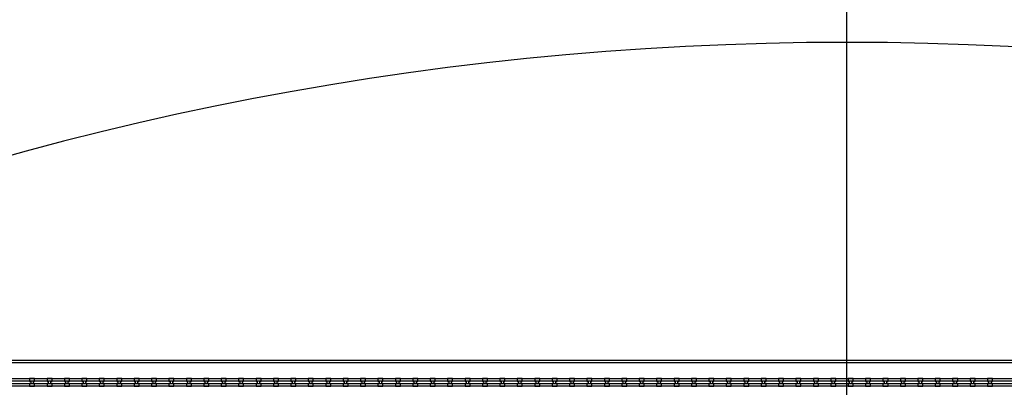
# Model space of a CAD drawing. Extents: x -63500 to 63500, y -63500 to 63500.
# Tile 211 of 256: x -11875 to 2259, y 40051 to 45326. Entities that reach past the tile are written whole.
import ezdxf

# ---------------------------------------------------------------- set-up
doc = ezdxf.new("R2010")
doc.units = 13
doc.header["$MEASUREMENT"] = 0
for name, color, linetype in [('1_Metal', 2, 'Continuous'), ('2_Electrodes', 5, 'Continuous'), ('3_Outline', 4, 'Continuous')]:
    doc.layers.add(name, color=color, linetype=linetype)

msp = doc.modelspace()

# ---------------------------------------------------------------- linework, layer by layer
msp.add_line((0, 0), (0, 50000))
for radius in [50000, 47500, 45000]:
    msp.add_circle((0, 0), radius)
at = {"layer": '1_Metal'}
for points in [[(-50000, 0, -1), (50000, 0), (51000, 0, 1), (-51000, 0)], [(-11660, 40177), (-11732, 40177), (-11732, 40141, -0.414214), (-11714, 40123), (-11714, 40123, -0.414214), (-11732, 40105), (-11732, 40069), (-11660, 40069), (-11660, 40105, -0.414214), (-11678, 40123), (-11678, 40123, -0.414214), (-11660, 40141)], [(-11410, 40177), (-11482, 40177), (-11482, 40141, -0.414214), (-11464, 40123), (-11464, 40123, -0.414214), (-11482, 40105), (-11482, 40069), (-11410, 40069), (-11410, 40105, -0.414214), (-11428, 40123), (-11428, 40123, -0.414214), (-11410, 40141)], [(-11160, 40177), (-11232, 40177), (-11232, 40141, -0.414214), (-11214, 40123), (-11214, 40123, -0.414214), (-11232, 40105), (-11232, 40069), (-11160, 40069), (-11160, 40105, -0.414214), (-11178, 40123), (-11178, 40123, -0.414214), (-11160, 40141)], [(-10910, 40177), (-10982, 40177), (-10982, 40141, -0.414214), (-10964, 40123), (-10964, 40123, -0.414214), (-10982, 40105), (-10982, 40069), (-10910, 40069), (-10910, 40105, -0.414214), (-10928, 40123), (-10928, 40123, -0.414214), (-10910, 40141)], [(-10660, 40177), (-10732, 40177), (-10732, 40141, -0.414214), (-10714, 40123), (-10714, 40123, -0.414214), (-10732, 40105), (-10732, 40069), (-10660, 40069), (-10660, 40105, -0.414214), (-10678, 40123), (-10678, 40123, -0.414214), (-10660, 40141)], [(-10410, 40177), (-10482, 40177), (-10482, 40141, -0.414214), (-10464, 40123), (-10464, 40123, -0.414214), (-10482, 40105), (-10482, 40069), (-10410, 40069), (-10410, 40105, -0.414214), (-10428, 40123), (-10428, 40123, -0.414214), (-10410, 40141)], [(-10160, 40177), (-10232, 40177), (-10232, 40141, -0.414214), (-10214, 40123), (-10214, 40123, -0.414214), (-10232, 40105), (-10232, 40069), (-10160, 40069), (-10160, 40105, -0.414214), (-10178, 40123), (-10178, 40123, -0.414214), (-10160, 40141)], [(-9910, 40177), (-9982, 40177), (-9982, 40141, -0.414214), (-9964, 40123), (-9964, 40123, -0.414214), (-9982, 40105), (-9982, 40069), (-9910, 40069), (-9910, 40105, -0.414214), (-9928, 40123), (-9928, 40123, -0.414214), (-9910, 40141)], [(-9660, 40177), (-9732, 40177), (-9732, 40141, -0.414214), (-9714, 40123), (-9714, 40123, -0.414214), (-9732, 40105), (-9732, 40069), (-9660, 40069), (-9660, 40105, -0.414214), (-9678, 40123), (-9678, 40123, -0.414214), (-9660, 40141)], [(-9410, 40177), (-9482, 40177), (-9482, 40141, -0.414214), (-9464, 40123), (-9464, 40123, -0.414214), (-9482, 40105), (-9482, 40069), (-9410, 40069), (-9410, 40105, -0.414214), (-9428, 40123), (-9428, 40123, -0.414214), (-9410, 40141)], [(-9160, 40177), (-9232, 40177), (-9232, 40141, -0.414214), (-9214, 40123), (-9214, 40123, -0.414214), (-9232, 40105), (-9232, 40069), (-9160, 40069), (-9160, 40105, -0.414214), (-9178, 40123), (-9178, 40123, -0.414214), (-9160, 40141)], [(-8910, 40177), (-8982, 40177), (-8982, 40141, -0.414214), (-8964, 40123), (-8964, 40123, -0.414214), (-8982, 40105), (-8982, 40069), (-8910, 40069), (-8910, 40105, -0.414214), (-8928, 40123), (-8928, 40123, -0.414214), (-8910, 40141)], [(-8660, 40177), (-8732, 40177), (-8732, 40141, -0.414214), (-8714, 40123), (-8714, 40123, -0.414214), (-8732, 40105), (-8732, 40069), (-8660, 40069), (-8660, 40105, -0.414214), (-8678, 40123), (-8678, 40123, -0.414214), (-8660, 40141)], [(-8410, 40177), (-8482, 40177), (-8482, 40141, -0.414214), (-8464, 40123), (-8464, 40123, -0.414214), (-8482, 40105), (-8482, 40069), (-8410, 40069), (-8410, 40105, -0.414214), (-8428, 40123), (-8428, 40123, -0.414214), (-8410, 40141)], [(-8160, 40177), (-8232, 40177), (-8232, 40141, -0.414214), (-8214, 40123), (-8214, 40123, -0.414214), (-8232, 40105), (-8232, 40069), (-8160, 40069), (-8160, 40105, -0.414214), (-8178, 40123), (-8178, 40123, -0.414214), (-8160, 40141)], [(-7910, 40177), (-7982, 40177), (-7982, 40141, -0.414214), (-7964, 40123), (-7964, 40123, -0.414214), (-7982, 40105), (-7982, 40069), (-7910, 40069), (-7910, 40105, -0.414214), (-7928, 40123), (-7928, 40123, -0.414214), (-7910, 40141)], [(-7660, 40177), (-7732, 40177), (-7732, 40141, -0.414214), (-7714, 40123), (-7714, 40123, -0.414214), (-7732, 40105), (-7732, 40069), (-7660, 40069), (-7660, 40105, -0.414214), (-7678, 40123), (-7678, 40123, -0.414214), (-7660, 40141)], [(-7410, 40177), (-7482, 40177), (-7482, 40141, -0.414214), (-7464, 40123), (-7464, 40123, -0.414214), (-7482, 40105), (-7482, 40069), (-7410, 40069), (-7410, 40105, -0.414214), (-7428, 40123), (-7428, 40123, -0.414214), (-7410, 40141)], [(-7160, 40177), (-7232, 40177), (-7232, 40141, -0.414214), (-7214, 40123), (-7214, 40123, -0.414214), (-7232, 40105), (-7232, 40069), (-7160, 40069), (-7160, 40105, -0.414214), (-7178, 40123), (-7178, 40123, -0.414214), (-7160, 40141)], [(-6910, 40177), (-6982, 40177), (-6982, 40141, -0.414214), (-6964, 40123), (-6964, 40123, -0.414214), (-6982, 40105), (-6982, 40069), (-6910, 40069), (-6910, 40105, -0.414214), (-6928, 40123), (-6928, 40123, -0.414214), (-6910, 40141)], [(-6660, 40177), (-6732, 40177), (-6732, 40141, -0.414214), (-6714, 40123), (-6714, 40123, -0.414214), (-6732, 40105), (-6732, 40069), (-6660, 40069), (-6660, 40105, -0.414214), (-6678, 40123), (-6678, 40123, -0.414214), (-6660, 40141)], [(-6410, 40177), (-6482, 40177), (-6482, 40141, -0.414214), (-6464, 40123), (-6464, 40123, -0.414214), (-6482, 40105), (-6482, 40069), (-6410, 40069), (-6410, 40105, -0.414214), (-6428, 40123), (-6428, 40123, -0.414214), (-6410, 40141)], [(-6160, 40177), (-6232, 40177), (-6232, 40141, -0.414214), (-6214, 40123), (-6214, 40123, -0.414214), (-6232, 40105), (-6232, 40069), (-6160, 40069), (-6160, 40105, -0.414214), (-6178, 40123), (-6178, 40123, -0.414214), (-6160, 40141)], [(-5910, 40177), (-5982, 40177), (-5982, 40141, -0.414214), (-5964, 40123), (-5964, 40123, -0.414214), (-5982, 40105), (-5982, 40069), (-5910, 40069), (-5910, 40105, -0.414214), (-5928, 40123), (-5928, 40123, -0.414214), (-5910, 40141)], [(-5660, 40177), (-5732, 40177), (-5732, 40141, -0.414214), (-5714, 40123), (-5714, 40123, -0.414214), (-5732, 40105), (-5732, 40069), (-5660, 40069), (-5660, 40105, -0.414214), (-5678, 40123), (-5678, 40123, -0.414214), (-5660, 40141)], [(-5410, 40177), (-5482, 40177), (-5482, 40141, -0.414214), (-5464, 40123), (-5464, 40123, -0.414214), (-5482, 40105), (-5482, 40069), (-5410, 40069), (-5410, 40105, -0.414214), (-5428, 40123), (-5428, 40123, -0.414214), (-5410, 40141)], [(-5160, 40177), (-5232, 40177), (-5232, 40141, -0.414214), (-5214, 40123), (-5214, 40123, -0.414214), (-5232, 40105), (-5232, 40069), (-5160, 40069), (-5160, 40105, -0.414214), (-5178, 40123), (-5178, 40123, -0.414214), (-5160, 40141)], [(-4910, 40177), (-4982, 40177), (-4982, 40141, -0.414214), (-4964, 40123), (-4964, 40123, -0.414214), (-4982, 40105), (-4982, 40069), (-4910, 40069), (-4910, 40105, -0.414214), (-4928, 40123), (-4928, 40123, -0.414214), (-4910, 40141)], [(-4660, 40177), (-4732, 40177), (-4732, 40141, -0.414214), (-4714, 40123), (-4714, 40123, -0.414214), (-4732, 40105), (-4732, 40069), (-4660, 40069), (-4660, 40105, -0.414214), (-4678, 40123), (-4678, 40123, -0.414214), (-4660, 40141)], [(-4410, 40177), (-4482, 40177), (-4482, 40141, -0.414214), (-4464, 40123), (-4464, 40123, -0.414214), (-4482, 40105), (-4482, 40069), (-4410, 40069), (-4410, 40105, -0.414214), (-4428, 40123), (-4428, 40123, -0.414214), (-4410, 40141)], [(-4160, 40177), (-4232, 40177), (-4232, 40141, -0.414214), (-4214, 40123), (-4214, 40123, -0.414214), (-4232, 40105), (-4232, 40069), (-4160, 40069), (-4160, 40105, -0.414214), (-4178, 40123), (-4178, 40123, -0.414214), (-4160, 40141)], [(-3910, 40177), (-3982, 40177), (-3982, 40141, -0.414214), (-3964, 40123), (-3964, 40123, -0.414214), (-3982, 40105), (-3982, 40069), (-3910, 40069), (-3910, 40105, -0.414214), (-3928, 40123), (-3928, 40123, -0.414214), (-3910, 40141)], [(-3660, 40177), (-3732, 40177), (-3732, 40141, -0.414214), (-3714, 40123), (-3714, 40123, -0.414214), (-3732, 40105), (-3732, 40069), (-3660, 40069), (-3660, 40105, -0.414214), (-3678, 40123), (-3678, 40123, -0.414214), (-3660, 40141)], [(-3410, 40177), (-3482, 40177), (-3482, 40141, -0.414214), (-3464, 40123), (-3464, 40123, -0.414214), (-3482, 40105), (-3482, 40069), (-3410, 40069), (-3410, 40105, -0.414214), (-3428, 40123), (-3428, 40123, -0.414214), (-3410, 40141)], [(-3160, 40177), (-3232, 40177), (-3232, 40141, -0.414214), (-3214, 40123), (-3214, 40123, -0.414214), (-3232, 40105), (-3232, 40069), (-3160, 40069), (-3160, 40105, -0.414214), (-3178, 40123), (-3178, 40123, -0.414214), (-3160, 40141)], [(-2910, 40177), (-2982, 40177), (-2982, 40141, -0.414214), (-2964, 40123), (-2964, 40123, -0.414214), (-2982, 40105), (-2982, 40069), (-2910, 40069), (-2910, 40105, -0.414214), (-2928, 40123), (-2928, 40123, -0.414214), (-2910, 40141)], [(-2660, 40177), (-2732, 40177), (-2732, 40141, -0.414214), (-2714, 40123), (-2714, 40123, -0.414214), (-2732, 40105), (-2732, 40069), (-2660, 40069), (-2660, 40105, -0.414214), (-2678, 40123), (-2678, 40123, -0.414214), (-2660, 40141)], [(-2410, 40177), (-2482, 40177), (-2482, 40141, -0.414214), (-2464, 40123), (-2464, 40123, -0.414214), (-2482, 40105), (-2482, 40069), (-2410, 40069), (-2410, 40105, -0.414214), (-2428, 40123), (-2428, 40123, -0.414214), (-2410, 40141)], [(-2160, 40177), (-2232, 40177), (-2232, 40141, -0.414214), (-2214, 40123), (-2214, 40123, -0.414214), (-2232, 40105), (-2232, 40069), (-2160, 40069), (-2160, 40105, -0.414214), (-2178, 40123), (-2178, 40123, -0.414214), (-2160, 40141)], [(-1910, 40177), (-1982, 40177), (-1982, 40141, -0.414214), (-1964, 40123), (-1964, 40123, -0.414214), (-1982, 40105), (-1982, 40069), (-1910, 40069), (-1910, 40105, -0.414214), (-1928, 40123), (-1928, 40123, -0.414214), (-1910, 40141)], [(-1660, 40177), (-1732, 40177), (-1732, 40141, -0.414214), (-1714, 40123), (-1714, 40123, -0.414214), (-1732, 40105), (-1732, 40069), (-1660, 40069), (-1660, 40105, -0.414214), (-1678, 40123), (-1678, 40123, -0.414214), (-1660, 40141)], [(-1410, 40177), (-1482, 40177), (-1482, 40141, -0.414214), (-1464, 40123), (-1464, 40123, -0.414214), (-1482, 40105), (-1482, 40069), (-1410, 40069), (-1410, 40105, -0.414214), (-1428, 40123), (-1428, 40123, -0.414214), (-1410, 40141)], [(-1160, 40177), (-1232, 40177), (-1232, 40141, -0.414214), (-1214, 40123), (-1214, 40123, -0.414214), (-1232, 40105), (-1232, 40069), (-1160, 40069), (-1160, 40105, -0.414214), (-1178, 40123), (-1178, 40123, -0.414214), (-1160, 40141)], [(-910, 40177), (-982, 40177), (-982, 40141, -0.414214), (-964, 40123), (-964, 40123, -0.414214), (-982, 40105), (-982, 40069), (-910, 40069), (-910, 40105, -0.414214), (-928, 40123), (-928, 40123, -0.414214), (-910, 40141)], [(-660, 40177), (-732, 40177), (-732, 40141, -0.414214), (-714, 40123), (-714, 40123, -0.414214), (-732, 40105), (-732, 40069), (-660, 40069), (-660, 40105, -0.414214), (-678, 40123), (-678, 40123, -0.414214), (-660, 40141)], [(-410, 40177), (-482, 40177), (-482, 40141, -0.414214), (-464, 40123), (-464, 40123, -0.414214), (-482, 40105), (-482, 40069), (-410, 40069), (-410, 40105, -0.414214), (-428, 40123), (-428, 40123, -0.414214), (-410, 40141)], [(-160, 40177), (-232, 40177), (-232, 40141, -0.414214), (-214, 40123), (-214, 40123, -0.414214), (-232, 40105), (-232, 40069), (-160, 40069), (-160, 40105, -0.414214), (-178, 40123), (-178, 40123, -0.414214), (-160, 40141)], [(90, 40177), (18, 40177), (18, 40141, -0.414214), (36, 40123), (36, 40123, -0.414214), (18, 40105), (18, 40069), (90, 40069), (90, 40105, -0.414214), (72, 40123), (72, 40123, -0.414214), (90, 40141)], [(340, 40177), (268, 40177), (268, 40141, -0.414214), (286, 40123), (286, 40123, -0.414214), (268, 40105), (268, 40069), (340, 40069), (340, 40105, -0.414214), (322, 40123), (322, 40123, -0.414214), (340, 40141)], [(590, 40177), (518, 40177), (518, 40141, -0.414214), (536, 40123), (536, 40123, -0.414214), (518, 40105), (518, 40069), (590, 40069), (590, 40105, -0.414214), (572, 40123), (572, 40123, -0.414214), (590, 40141)], [(840, 40177), (768, 40177), (768, 40141, -0.414214), (786, 40123), (786, 40123, -0.414214), (768, 40105), (768, 40069), (840, 40069), (840, 40105, -0.414214), (822, 40123), (822, 40123, -0.414214), (840, 40141)], [(1090, 40177), (1018, 40177), (1018, 40141, -0.414214), (1036, 40123), (1036, 40123, -0.414214), (1018, 40105), (1018, 40069), (1090, 40069), (1090, 40105, -0.414214), (1072, 40123), (1072, 40123, -0.414214), (1090, 40141)], [(1340, 40177), (1268, 40177), (1268, 40141, -0.414214), (1286, 40123), (1286, 40123, -0.414214), (1268, 40105), (1268, 40069), (1340, 40069), (1340, 40105, -0.414214), (1322, 40123), (1322, 40123, -0.414214), (1340, 40141)], [(1590, 40177), (1518, 40177), (1518, 40141, -0.414214), (1536, 40123), (1536, 40123, -0.414214), (1518, 40105), (1518, 40069), (1590, 40069), (1590, 40105, -0.414214), (1572, 40123), (1572, 40123, -0.414214), (1590, 40141)], [(1840, 40177), (1768, 40177), (1768, 40141, -0.414214), (1786, 40123), (1786, 40123, -0.414214), (1768, 40105), (1768, 40069), (1840, 40069), (1840, 40105, -0.414214), (1822, 40123), (1822, 40123, -0.414214), (1840, 40141)], [(2090, 40177), (2018, 40177), (2018, 40141, -0.414214), (2036, 40123), (2036, 40123, -0.414214), (2018, 40105), (2018, 40069), (2090, 40069), (2090, 40105, -0.414214), (2072, 40123), (2072, 40123, -0.414214), (2090, 40141)]]:
    msp.add_lwpolyline(points, format="xyb", close=True, dxfattribs=at)
for points in [[(-18130, 40177), (9690, 40177)], [(-18130, 40105), (9690, 40105)]]:
    msp.add_lwpolyline(points, dxfattribs=at)
for points in [[(9690, 40141), (-18130, 40141, 0.414214)], [(9690, 40069), (-18130, 40069, 0.414214)]]:
    msp.add_lwpolyline(points, format="xyb", dxfattribs=at)
at = {"layer": '2_Electrodes'}
for points in [[(47500, 0, 1), (-47500, 0), (-51000, 0, -1), (51000, 0)], [(-19982, 36327, -0.610914), (-20079, 36137), (-20079, 36107, 0.610914), (-19957, 36345, -0.156977), (-20380, 37657), (-20380, 38157, -0.414214), (-18130, 40407), (9096, 40407), (9096, 40437), (-18130, 40437, 0.414214), (-20410, 38157), (-20410, 37657, 0.156977)]]:
    msp.add_lwpolyline(points, format="xyb", close=True, dxfattribs=at)
at = {"layer": '3_Outline'}
for points in [[(47500, 0, 1), (-47500, 0), (-51000, 0, -1), (51000, 0)], [(-19982, 36327, -0.610914), (-20079, 36137), (-20079, 36107, 0.610914), (-19957, 36345, -0.156977), (-20380, 37657), (-20380, 38157, -0.414214), (-18130, 40407), (9096, 40407), (9096, 40437), (-18130, 40437, 0.414214), (-20410, 38157), (-20410, 37657, 0.156977)]]:
    msp.add_lwpolyline(points, format="xyb", close=True, dxfattribs=at)

doc.saveas('drawing.dxf')
